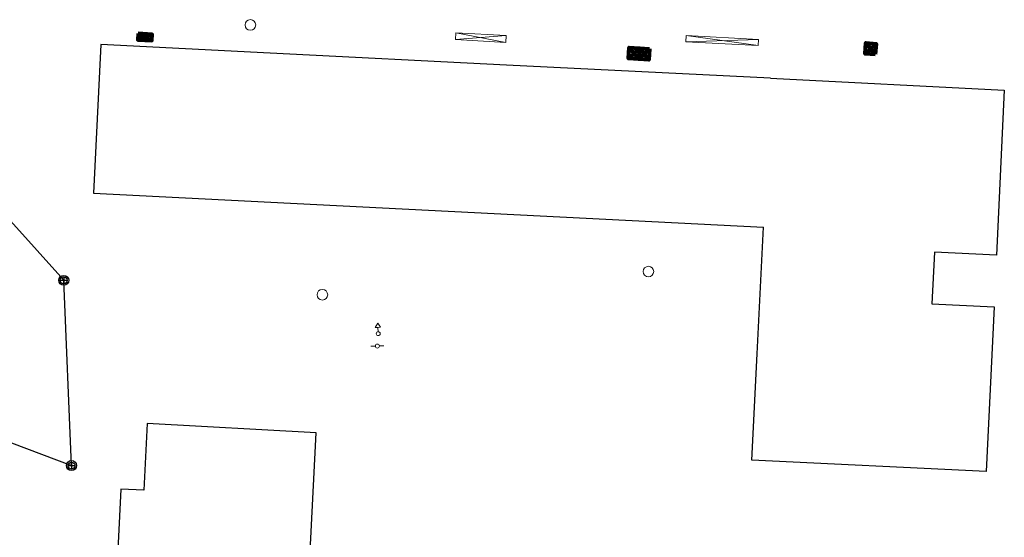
# Model space of a CAD drawing. Header units: millimetres. Extents: x 32690613 to 32694766, y 5342952 to 5344788.
# Tile 17 of 27: x 32692691 to 32692766, y 5344157 to 5344196. Entities that reach past the tile are written whole.
import ezdxf

# ---------------------------------------------------------------- set-up
doc = ezdxf.new("R2010")
doc.units = ezdxf.units.MM
doc.layers.get('Defpoints').update_dxf_attribs({"color": 11})
doc.layers.add('_GP_Block_Schachtdeckel', color=54, linetype='Continuous')
for name, color, linetype, lineweight in [('Ent-Entwässerungskasten', 140, 'Continuous', 5), ('Ver-Deckel_Schmutz', 30, 'Continuous', 9), ('Ver-Deckel_Sicker', 150, 'Continuous', 9), ('Ver-Deckel_Unbekannt', 80, 'Continuous', 9), ('Ver-Hydrant_Oberflur', 170, 'Continuous', 13), ('Ver-Hydrant_Unterflur', 140, 'Continuous', 13), ('Ver-Schacht_Unbekannt_007', 12, 'Continuous', 80)]:
    doc.layers.add(name, color=color, linetype=linetype, lineweight=lineweight)

# ---------------------------------------------------------------- blocks, each defined once
blk = doc.blocks.new('Wasserschieber')
at = {"layer": 'Ver-Hydrant_Unterflur'}
for p, q in [((-0.15, 0), (-0.5, 0)), ((0.15, 0), (0.5, 0))]:
    blk.add_line(p, q, dxfattribs=at).dxf.unprotected_set("ltscale", 0)
blk.add_circle((0, 0), 0.15, dxfattribs=at).dxf.unprotected_set("ltscale", 0)
blk = doc.blocks.new('Oberflurhydrant')
at = {"layer": 'Ver-Hydrant_Oberflur'}
for p, q in [((0, 0.8), (-0.2, 0.475)), ((0, 0.8), (0.2, 0.475)), ((0, 0.475), (-0.2, 0.475)), ((0, 0.15), (0, 0.475)), ((0, 0.475), (0.2, 0.475))]:
    blk.add_line(p, q, dxfattribs=at)
blk.add_circle((0, 0), 0.15, dxfattribs=at)
blk = doc.blocks.new('Schachtdeckel_rund_')
for p, q in [((-0.2625, 0), (0.2625, 0)), ((0, 0.2625), (0, -0.2625))]:
    blk.add_line(p, q)
for radius in [0.375, 0.2625]:
    blk.add_circle((0, 0), radius)

msp = doc.modelspace()

# ---------------------------------------------------------------- linework, layer by layer
at = {"layer": 'Defpoints', "transparency": 33554687}
for p, q in [((32692697.556, 5344194.319), (32692696.989, 5344183.084)), ((32692710.332, 5344193.666), (32692697.556, 5344194.319)), ((32692728.166, 5344192.756), (32692710.332, 5344193.666)), ((32692748.084, 5344191.758), (32692728.166, 5344192.756)), ((32692696.989, 5344183.084), (32692747.535, 5344180.511))]:
    msp.add_line(p, q, dxfattribs=at).dxf.unprotected_set("ltscale", 0)
for points in [[(32692748.084, 5344191.758), (32692765.714, 5344190.859), (32692765.12, 5344178.406), (32692760.459, 5344178.614), (32692760.24, 5344174.733), (32692764.941, 5344174.494), (32692764.344, 5344162.053), (32692746.661, 5344162.904), (32692747.058, 5344170.945), (32692747.535, 5344180.511)], [(32692683.047, 5344167.157), (32692695.333, 5344162.509), (32692694.749, 5344176.499), (32692686.674, 5344185.482)]]:
    msp.add_lwpolyline(points, dxfattribs=at).dxf.unprotected_set("ltscale", 0)
at = {"layer": 'Defpoints', "transparency": 33554687, "flags": 128}
msp.add_lwpolyline([(32692712.037, 5344130.17), (32692713.799, 5344164.979), (32692701.048, 5344165.677), (32692700.8, 5344160.646), (32692699.055, 5344160.732), (32692696.788, 5344114.883)], dxfattribs=at).dxf.unprotected_set("ltscale", 0)
at = {"layer": 'Ent-Entwässerungskasten', "transparency": 33554687}
for points in [[(32692728.103, 5344194.455), (32692728.131, 5344194.99), (32692724.332, 5344195.205), (32692724.3, 5344194.688)], [(32692747.163, 5344194.701), (32692741.699, 5344194.982), (32692741.675, 5344194.521), (32692747.138, 5344194.24)]]:
    msp.add_lwpolyline(points, close=True, dxfattribs=at).dxf.unprotected_set("ltscale", 0)
for points in [[(32692724.3, 5344194.688), (32692728.131, 5344194.99)], [(32692724.332, 5344195.205), (32692728.103, 5344194.455)], [(32692741.699, 5344194.982), (32692747.138, 5344194.24)], [(32692747.163, 5344194.701), (32692741.675, 5344194.521)]]:
    msp.add_lwpolyline(points, dxfattribs=at).dxf.unprotected_set("ltscale", 0)
at = {"layer": 'Ver-Deckel_Schmutz', "transparency": 33554687}
msp.add_circle((32692708.83, 5344195.787), 0.4, dxfattribs=at).dxf.unprotected_set("ltscale", 0)
at = {"layer": 'Ver-Deckel_Sicker', "transparency": 33554687}
msp.add_circle((32692738.861, 5344177.16), 0.4, dxfattribs=at).dxf.unprotected_set("ltscale", 0)
at = {"layer": 'Ver-Deckel_Unbekannt', "transparency": 33554687}
msp.add_circle((32692714.262, 5344175.411), 0.4, dxfattribs=at).dxf.unprotected_set("ltscale", 0)
at = {"layer": 'Ver-Schacht_Unbekannt_007', "transparency": 33554687}
for points in [[(32692700.353, 5344195.13), (32692700.328, 5344194.671), (32692701.384, 5344194.614), (32692701.408, 5344195.073)], [(32692755.976, 5344193.546), (32692755.205, 5344193.602), (32692755.265, 5344194.425), (32692756.036, 5344194.369)], [(32692738.942, 5344193.979), (32692738.888, 5344193.148), (32692737.366, 5344193.248), (32692737.42, 5344194.078)]]:
    msp.add_lwpolyline(points, close=True, dxfattribs=at).dxf.unprotected_set("ltscale", 0)
for points in [[(32692701.408, 5344195.073), (32692700.328, 5344194.671)], [(32692700.353, 5344195.13), (32692701.384, 5344194.614)], [(32692756.036, 5344194.369), (32692755.205, 5344193.602)], [(32692755.265, 5344194.425), (32692755.976, 5344193.546)], [(32692738.888, 5344193.148), (32692738.181, 5344194.029), (32692737.366, 5344193.248)], [(32692737.42, 5344194.078), (32692738.127, 5344193.198), (32692738.942, 5344193.979)], [(32692738.18, 5344194.029), (32692738.125, 5344193.198)]]:
    msp.add_lwpolyline(points, dxfattribs=at).dxf.unprotected_set("ltscale", 0)

# ---------------------------------------------------------------- block references
at = {"layer": '_GP_Block_Schachtdeckel', "transparency": 33554687}
for p in [(32692694.749, 5344176.499), (32692695.333, 5344162.509)]:
    msp.add_blockref('Schachtdeckel_rund_', p, dxfattribs=at).dxf.unprotected_set("ltscale", 0)
at = {"layer": 'Ver-Hydrant_Oberflur', "transparency": 33554687, "rotation": 2.237485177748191}
msp.add_blockref('Oberflurhydrant', (32692718.471, 5344172.47), dxfattribs=at).dxf.unprotected_set("ltscale", 0)
msp.add_blockref('Oberflurhydrant', (32692718.471, 5344172.47), dxfattribs=at).dxf.unprotected_set("ltscale", 0)
at = {"layer": 'Ver-Hydrant_Unterflur', "transparency": 33554687, "rotation": 2.237485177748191}
msp.add_blockref('Wasserschieber', (32692718.409, 5344171.535), dxfattribs=at).dxf.unprotected_set("ltscale", 0)
msp.add_blockref('Wasserschieber', (32692718.409, 5344171.535), dxfattribs=at).dxf.unprotected_set("ltscale", 0)

doc.saveas('drawing.dxf')
